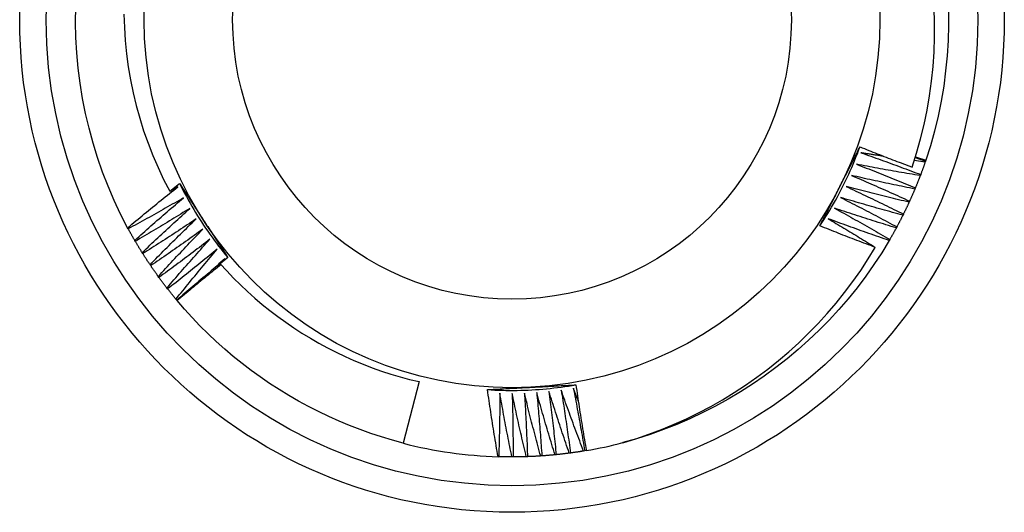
# Model space of a CAD drawing. Header units: inches. Extents: x 2 to 144, y 2 to 93.
# Tile 15 of 56: x 79.835 to 80.185, y 38.801 to 38.976. Entities that reach past the tile are written whole.
import ezdxf

# ---------------------------------------------------------------- set-up
doc = ezdxf.new("R2010")
doc.units = ezdxf.units.IN
doc.header["$LTSCALE"] = 8.616264
doc.header["$MEASUREMENT"] = 0
doc.layers.add('Visible Edges(ANSI)', color=7, linetype='Continuous', lineweight=25)
doc.layers.add('Visible Tangent Edges(ANSI)', color=7, linetype='Continuous', lineweight=25)

msp = doc.modelspace()

# ---------------------------------------------------------------- linework, layer by layer
at = {"layer": 'Visible Edges(ANSI)'}
for p, q in [((80.15703, 38.92528), (80.15315, 38.92579)), ((80.15351, 38.92691), (80.15716, 38.92567)), ((80.15358, 38.92715), (80.15724, 38.92591)), ((80.15724, 38.92591), (80.15716, 38.92567)), ((80.15716, 38.92567), (80.15703, 38.92528)), ((80.15543, 38.92085), (80.15528, 38.92046)), ((79.88815, 38.91492), (79.89168, 38.91769)), ((79.8911, 38.9165), (79.88815, 38.91492)), ((80.15354, 38.91609), (80.15338, 38.91571)), ((80.15149, 38.9114), (80.15132, 38.91102)), ((80.14929, 38.90678), (80.1491, 38.90641)), ((79.87339, 38.90155), (79.87319, 38.90191)), ((80.14694, 38.90223), (80.14674, 38.90187)), ((80.14444, 38.89776), (80.14423, 38.8974)), ((79.87591, 38.89709), (79.8757, 38.89745)), ((79.87858, 38.89273), (79.87836, 38.89307)), ((79.90886, 38.89129), (79.90613, 38.88913)), ((79.90688, 38.88973), (79.90782, 38.89092)), ((79.88139, 38.88845), (79.88116, 38.88879)), ((79.90568, 38.88821), (79.90627, 38.88897)), ((79.88434, 38.88426), (79.8841, 38.88459)), ((79.88743, 38.88017), (79.88717, 38.8805)), ((79.89064, 38.87619), (79.89038, 38.87651)), ((79.89081, 38.876), (79.89065, 38.87619)), ((79.97693, 38.8472), (79.9713, 38.82529)), ((80.0206, 38.82077), (80.02019, 38.82074)), ((80.0257, 38.8212), (80.02529, 38.82116)), ((80.03078, 38.8218), (80.03037, 38.82175)), ((80.03585, 38.82257), (80.03544, 38.8225)), ((80.03644, 38.82267), (80.03585, 38.82257)), ((80.00525, 38.82047), (80.00501, 38.82048)), ((80.01037, 38.8204), (80.00995, 38.8204)), ((80.01549, 38.8205), (80.01507, 38.82049))]:
    msp.add_line(p, q, dxfattribs=at)
at = {"layer": 'Visible Edges(ANSI)', "flags": 128}
for points in [[(79.87319, 38.90191), (79.87069, 38.90675), (79.86837, 38.91166), (79.86623, 38.91666), (79.86427, 38.92173), (79.86248, 38.92687), (79.86088, 38.93206), (79.85946, 38.93731), (79.85822, 38.94261), (79.85717, 38.94795), (79.8563, 38.95332), (79.85561, 38.95871), (79.8551, 38.96413), (79.85478, 38.96956), (79.85464, 38.975), (79.85469, 38.98044)], [(80.1524, 38.92351), (80.15399, 38.92849), (80.15541, 38.93352), (80.15666, 38.93861), (80.15773, 38.94373), (80.15862, 38.94888), (80.15934, 38.95406), (80.15987, 38.95925), (80.16022, 38.96445), (80.16039, 38.96966), (80.16038, 38.97488), (80.16019, 38.98009)], [(80.16528, 38.97942), (80.16532, 38.97398), (80.16518, 38.96854), (80.16484, 38.96311), (80.16432, 38.9577), (80.16362, 38.95231), (80.16272, 38.94694), (80.16164, 38.94162), (80.16036, 38.93633), (80.1589, 38.93109), (80.15724, 38.92591)], [(79.87186, 38.97786), (79.87201, 38.97318), (79.87232, 38.96849), (79.87278, 38.96382), (79.87341, 38.95916), (79.87419, 38.95453), (79.87513, 38.94994), (79.87623, 38.94538), (79.87748, 38.94087), (79.87888, 38.9364), (79.88044, 38.93199), (79.88214, 38.92763), (79.884, 38.92333), (79.886, 38.91909), (79.88815, 38.91492)], [(80.11957, 38.9026), (80.12029, 38.90369), (80.12101, 38.9048), (80.12171, 38.90591), (80.1224, 38.90703), (80.12308, 38.90815), (80.12375, 38.90929), (80.12441, 38.91043), (80.12506, 38.91157), (80.12569, 38.91272), (80.12632, 38.91388), (80.12693, 38.91505), (80.12753, 38.91622), (80.12812, 38.91739), (80.1287, 38.91858), (80.12927, 38.91976), (80.12982, 38.92096), (80.13036, 38.92216), (80.13089, 38.92336), (80.13141, 38.92457), (80.13192, 38.92578), (80.13241, 38.927), (80.13289, 38.92823), (80.13336, 38.92945), (80.13382, 38.93069)], [(80.12667, 38.91656), (80.12697, 38.91715), (80.12727, 38.91774), (80.12757, 38.91833), (80.12787, 38.91892), (80.12817, 38.91951), (80.12847, 38.9201), (80.12876, 38.92069), (80.12906, 38.92128), (80.12936, 38.92187), (80.12966, 38.92246), (80.12996, 38.92304), (80.13026, 38.92363), (80.13056, 38.92422), (80.13086, 38.92481), (80.13116, 38.92539), (80.13145, 38.92598), (80.13175, 38.92657), (80.13205, 38.92716), (80.13235, 38.92774), (80.13265, 38.92833), (80.13294, 38.92892), (80.13324, 38.9295), (80.13354, 38.93009), (80.13384, 38.93068)], [(80.13384, 38.93068), (80.13461, 38.93037), (80.13538, 38.93006), (80.13615, 38.92976), (80.13692, 38.92945), (80.13769, 38.92914), (80.13846, 38.92884), (80.13923, 38.92854), (80.14, 38.92823), (80.14078, 38.92793), (80.14155, 38.92763), (80.14232, 38.92733), (80.14309, 38.92703), (80.14387, 38.92673), (80.14464, 38.92644), (80.14542, 38.92614), (80.14619, 38.92584), (80.14697, 38.92555), (80.14774, 38.92526), (80.14852, 38.92496), (80.14929, 38.92467), (80.15007, 38.92438), (80.15085, 38.92409), (80.15162, 38.9238), (80.1524, 38.92351)], [(80.13417, 38.9286), (80.13506, 38.92829), (80.13595, 38.92798), (80.13684, 38.92766), (80.13773, 38.92735), (80.13862, 38.92704), (80.13951, 38.92672), (80.1404, 38.92641), (80.14128, 38.92609), (80.14217, 38.92577), (80.14306, 38.92545), (80.14394, 38.92513), (80.14483, 38.92481), (80.14571, 38.92448), (80.1466, 38.92416), (80.14748, 38.92383), (80.14837, 38.92351), (80.14925, 38.92318), (80.15014, 38.92285), (80.15102, 38.92252), (80.1519, 38.92219), (80.15278, 38.92185), (80.15367, 38.92152), (80.15455, 38.92119), (80.15543, 38.92085)], [(80.14232, 38.92733), (80.14198, 38.92738), (80.14164, 38.92744), (80.1413, 38.92749), (80.14096, 38.92754), (80.14062, 38.92759), (80.14028, 38.92764), (80.13994, 38.92769), (80.1396, 38.92775), (80.13926, 38.9278), (80.13892, 38.92785), (80.13858, 38.9279), (80.13824, 38.92795), (80.1379, 38.92801), (80.13756, 38.92806), (80.13723, 38.92811), (80.13689, 38.92817), (80.13655, 38.92822), (80.13621, 38.92827), (80.13587, 38.92833), (80.13553, 38.92838), (80.13519, 38.92843), (80.13485, 38.92849), (80.13451, 38.92854), (80.13417, 38.9286)], [(80.13255, 38.92454), (80.13343, 38.9242), (80.13431, 38.92386), (80.13519, 38.92352), (80.13606, 38.92317), (80.13694, 38.92283), (80.13782, 38.92249), (80.1387, 38.92214), (80.13957, 38.92179), (80.14045, 38.92145), (80.14132, 38.9211), (80.1422, 38.92075), (80.14307, 38.92039), (80.14395, 38.92004), (80.14482, 38.91969), (80.14569, 38.91933), (80.14657, 38.91898), (80.14744, 38.91862), (80.14831, 38.91826), (80.14918, 38.9179), (80.15006, 38.91754), (80.15093, 38.91718), (80.1518, 38.91682), (80.15267, 38.91646), (80.15354, 38.91609)], [(80.15528, 38.92046), (80.15433, 38.92062), (80.15338, 38.92078), (80.15243, 38.92093), (80.15149, 38.92109), (80.15054, 38.92125), (80.14959, 38.92142), (80.14864, 38.92158), (80.14769, 38.92174), (80.14675, 38.92191), (80.1458, 38.92208), (80.14485, 38.92224), (80.1439, 38.92241), (80.14296, 38.92258), (80.14201, 38.92276), (80.14106, 38.92293), (80.14012, 38.9231), (80.13917, 38.92328), (80.13822, 38.92345), (80.13728, 38.92363), (80.13633, 38.92381), (80.13538, 38.92399), (80.13444, 38.92417), (80.13349, 38.92435), (80.13255, 38.92454)], [(80.15703, 38.92528), (80.15696, 38.92509), (80.1569, 38.92491), (80.15684, 38.92472), (80.15677, 38.92453), (80.15671, 38.92435), (80.15664, 38.92416), (80.15658, 38.92398), (80.15651, 38.9238), (80.15644, 38.92361), (80.15638, 38.92343), (80.15631, 38.92324), (80.15624, 38.92306), (80.15618, 38.92287), (80.15611, 38.92269), (80.15604, 38.9225), (80.15598, 38.92232), (80.15591, 38.92214), (80.15584, 38.92195), (80.15577, 38.92177), (80.1557, 38.92159), (80.15563, 38.9214), (80.15556, 38.92122), (80.15549, 38.92104), (80.15543, 38.92085)], [(80.13079, 38.92053), (80.13166, 38.92016), (80.13253, 38.91979), (80.13339, 38.91942), (80.13426, 38.91905), (80.13512, 38.91868), (80.13599, 38.91831), (80.13685, 38.91793), (80.13772, 38.91756), (80.13858, 38.91718), (80.13945, 38.9168), (80.14031, 38.91642), (80.14117, 38.91604), (80.14204, 38.91566), (80.1429, 38.91528), (80.14376, 38.9149), (80.14462, 38.91451), (80.14548, 38.91413), (80.14634, 38.91374), (80.1472, 38.91335), (80.14806, 38.91297), (80.14892, 38.91258), (80.14977, 38.91219), (80.15063, 38.91179), (80.15149, 38.9114)], [(80.15338, 38.91571), (80.15243, 38.9159), (80.15149, 38.91609), (80.15055, 38.91628), (80.1496, 38.91647), (80.14866, 38.91666), (80.14772, 38.91685), (80.14678, 38.91705), (80.14583, 38.91724), (80.14489, 38.91744), (80.14395, 38.91764), (80.14301, 38.91783), (80.14207, 38.91803), (80.14113, 38.91824), (80.14019, 38.91844), (80.13925, 38.91864), (80.13831, 38.91885), (80.13737, 38.91905), (80.13643, 38.91926), (80.13549, 38.91947), (80.13455, 38.91968), (80.13361, 38.91989), (80.13267, 38.9201), (80.13173, 38.92031), (80.13079, 38.92053)], [(80.15528, 38.92046), (80.15521, 38.92028), (80.15514, 38.9201), (80.15507, 38.91991), (80.155, 38.91973), (80.15493, 38.91955), (80.15486, 38.91937), (80.15479, 38.91918), (80.15471, 38.919), (80.15464, 38.91882), (80.15457, 38.91864), (80.1545, 38.91845), (80.15442, 38.91827), (80.15435, 38.91809), (80.15428, 38.91791), (80.15421, 38.91773), (80.15413, 38.91754), (80.15406, 38.91736), (80.15398, 38.91718), (80.15391, 38.917), (80.15383, 38.91682), (80.15376, 38.91664), (80.15368, 38.91646), (80.15361, 38.91628), (80.15353, 38.9161)], [(79.87319, 38.90191), (79.87393, 38.90253), (79.87467, 38.90315), (79.87541, 38.90377), (79.87615, 38.90438), (79.87689, 38.90499), (79.87763, 38.90561), (79.87837, 38.90622), (79.87911, 38.90683), (79.87986, 38.90744), (79.8806, 38.90805), (79.88135, 38.90866), (79.88209, 38.90927), (79.88284, 38.90988), (79.88358, 38.91048), (79.88433, 38.91109), (79.88508, 38.91169), (79.88583, 38.9123), (79.88658, 38.9129), (79.88733, 38.9135), (79.88809, 38.9141), (79.88884, 38.9147), (79.88959, 38.9153), (79.89035, 38.9159), (79.8911, 38.9165)], [(79.89168, 38.91769), (79.89203, 38.91715), (79.89239, 38.9166), (79.89274, 38.91605), (79.8931, 38.91551), (79.89346, 38.91496), (79.89381, 38.91442), (79.89417, 38.91387), (79.89452, 38.91333), (79.89488, 38.91278), (79.89523, 38.91223), (79.89559, 38.91169), (79.89595, 38.91114), (79.8963, 38.91059), (79.89666, 38.91005), (79.89701, 38.9095), (79.89737, 38.90895), (79.89773, 38.9084), (79.89808, 38.90786), (79.89844, 38.90731), (79.8988, 38.90676), (79.89915, 38.90621), (79.89951, 38.90566), (79.89987, 38.90511), (79.90022, 38.90456)], [(79.89168, 38.91769), (79.89226, 38.91651), (79.89286, 38.91534), (79.89348, 38.91418), (79.8941, 38.91302), (79.89473, 38.91187), (79.89538, 38.91072), (79.89604, 38.90958), (79.89671, 38.90845), (79.89739, 38.90732), (79.89808, 38.9062), (79.89878, 38.90509), (79.89949, 38.90398), (79.90022, 38.90289), (79.90095, 38.90179), (79.9017, 38.90071), (79.90245, 38.89963), (79.90322, 38.89856), (79.904, 38.8975), (79.90479, 38.89645), (79.90558, 38.8954), (79.90639, 38.89437), (79.90721, 38.89334), (79.90804, 38.89231), (79.90888, 38.8913)], [(80.11957, 38.9026), (80.11986, 38.90318), (80.12016, 38.90376), (80.12045, 38.90434), (80.12075, 38.90492), (80.12104, 38.9055), (80.12134, 38.90608), (80.12163, 38.90666), (80.12193, 38.90724), (80.12222, 38.90782), (80.12252, 38.9084), (80.12281, 38.90899), (80.12311, 38.90957), (80.1234, 38.91015), (80.1237, 38.91073), (80.124, 38.91131), (80.12429, 38.9119), (80.12459, 38.91248), (80.12488, 38.91306), (80.12518, 38.91364), (80.12548, 38.91423), (80.12577, 38.91481), (80.12607, 38.91539), (80.12637, 38.91598), (80.12667, 38.91656)], [(80.1289, 38.91658), (80.12976, 38.91619), (80.13061, 38.91579), (80.13147, 38.91539), (80.13232, 38.91499), (80.13317, 38.91459), (80.13403, 38.91419), (80.13488, 38.91379), (80.13573, 38.91338), (80.13658, 38.91298), (80.13743, 38.91257), (80.13828, 38.91217), (80.13913, 38.91176), (80.13998, 38.91135), (80.14083, 38.91094), (80.14168, 38.91053), (80.14252, 38.91012), (80.14337, 38.9097), (80.14422, 38.90929), (80.14507, 38.90887), (80.14591, 38.90846), (80.14676, 38.90804), (80.1476, 38.90762), (80.14845, 38.9072), (80.14929, 38.90678)], [(80.15132, 38.91102), (80.15038, 38.91124), (80.14944, 38.91146), (80.14851, 38.91168), (80.14757, 38.9119), (80.14664, 38.91213), (80.1457, 38.91235), (80.14476, 38.91257), (80.14383, 38.9128), (80.14289, 38.91303), (80.14196, 38.91326), (80.14103, 38.91349), (80.14009, 38.91372), (80.13916, 38.91395), (80.13822, 38.91418), (80.13729, 38.91442), (80.13636, 38.91465), (80.13542, 38.91489), (80.13449, 38.91513), (80.13356, 38.91537), (80.13263, 38.91561), (80.1317, 38.91585), (80.13076, 38.91609), (80.12983, 38.91634), (80.1289, 38.91658)], [(80.15338, 38.91571), (80.1533, 38.91553), (80.15322, 38.91535), (80.15315, 38.91517), (80.15307, 38.91499), (80.15299, 38.91481), (80.15292, 38.91463), (80.15284, 38.91445), (80.15276, 38.91427), (80.15268, 38.91409), (80.15261, 38.91391), (80.15253, 38.91373), (80.15245, 38.91355), (80.15237, 38.91337), (80.15229, 38.91319), (80.15221, 38.91301), (80.15213, 38.91283), (80.15205, 38.91265), (80.15197, 38.91247), (80.15189, 38.9123), (80.15181, 38.91212), (80.15173, 38.91194), (80.15165, 38.91176), (80.15157, 38.91158), (80.15149, 38.9114)], [(79.89312, 38.91262), (79.89231, 38.91214), (79.89149, 38.91167), (79.89068, 38.9112), (79.88986, 38.91073), (79.88904, 38.91026), (79.88822, 38.90979), (79.8874, 38.90933), (79.88659, 38.90886), (79.88577, 38.9084), (79.88494, 38.90793), (79.88412, 38.90747), (79.8833, 38.90701), (79.88248, 38.90655), (79.88166, 38.90609), (79.88083, 38.90563), (79.88001, 38.90517), (79.87918, 38.90472), (79.87836, 38.90426), (79.87753, 38.90381), (79.8767, 38.90335), (79.87588, 38.9029), (79.87505, 38.90245), (79.87422, 38.902), (79.87339, 38.90155)], [(79.8757, 38.89745), (79.87642, 38.89809), (79.87714, 38.89873), (79.87786, 38.89938), (79.87857, 38.90001), (79.87929, 38.90065), (79.88001, 38.90129), (79.88074, 38.90193), (79.88146, 38.90256), (79.88218, 38.9032), (79.8829, 38.90383), (79.88363, 38.90447), (79.88435, 38.9051), (79.88508, 38.90573), (79.88581, 38.90636), (79.88654, 38.90699), (79.88726, 38.90762), (79.88799, 38.90825), (79.88872, 38.90887), (79.88946, 38.9095), (79.89019, 38.91012), (79.89092, 38.91075), (79.89165, 38.91137), (79.89239, 38.91199), (79.89312, 38.91262)], [(80.12688, 38.9127), (80.12773, 38.91228), (80.12857, 38.91185), (80.12941, 38.91143), (80.13025, 38.911), (80.13109, 38.91057), (80.13193, 38.91014), (80.13276, 38.90971), (80.1336, 38.90928), (80.13444, 38.90885), (80.13528, 38.90841), (80.13611, 38.90798), (80.13695, 38.90754), (80.13778, 38.90711), (80.13862, 38.90667), (80.13945, 38.90623), (80.14029, 38.90579), (80.14112, 38.90535), (80.14195, 38.90491), (80.14278, 38.90446), (80.14362, 38.90402), (80.14445, 38.90357), (80.14528, 38.90313), (80.14611, 38.90268), (80.14694, 38.90223)], [(80.1491, 38.90641), (80.14818, 38.90666), (80.14725, 38.90691), (80.14632, 38.90716), (80.14539, 38.90741), (80.14446, 38.90766), (80.14353, 38.90792), (80.14261, 38.90817), (80.14168, 38.90843), (80.14075, 38.90869), (80.13983, 38.90895), (80.1389, 38.90921), (80.13797, 38.90947), (80.13705, 38.90973), (80.13612, 38.91), (80.1352, 38.91026), (80.13427, 38.91053), (80.13335, 38.9108), (80.13242, 38.91106), (80.1315, 38.91133), (80.13058, 38.91161), (80.12965, 38.91188), (80.12873, 38.91215), (80.12781, 38.91243), (80.12688, 38.9127)], [(79.89527, 38.9088), (79.89447, 38.9083), (79.89367, 38.90781), (79.89287, 38.90731), (79.89207, 38.90681), (79.89127, 38.90632), (79.89047, 38.90582), (79.88966, 38.90533), (79.88886, 38.90484), (79.88806, 38.90435), (79.88725, 38.90385), (79.88644, 38.90337), (79.88564, 38.90288), (79.88483, 38.90239), (79.88402, 38.9019), (79.88322, 38.90142), (79.88241, 38.90093), (79.8816, 38.90045), (79.88079, 38.89997), (79.87998, 38.89949), (79.87917, 38.89901), (79.87835, 38.89853), (79.87754, 38.89805), (79.87673, 38.89757), (79.87591, 38.89709)], [(79.87836, 38.89307), (79.87906, 38.89374), (79.87975, 38.8944), (79.88045, 38.89507), (79.88114, 38.89573), (79.88184, 38.89639), (79.88254, 38.89705), (79.88324, 38.89771), (79.88394, 38.89837), (79.88464, 38.89903), (79.88535, 38.89969), (79.88605, 38.90035), (79.88675, 38.901), (79.88746, 38.90166), (79.88816, 38.90231), (79.88887, 38.90296), (79.88958, 38.90362), (79.89029, 38.90427), (79.891, 38.90492), (79.89171, 38.90557), (79.89242, 38.90622), (79.89313, 38.90686), (79.89384, 38.90751), (79.89456, 38.90816), (79.89527, 38.9088)], [(80.12474, 38.90889), (80.12557, 38.90844), (80.12639, 38.90798), (80.12722, 38.90753), (80.12805, 38.90708), (80.12887, 38.90662), (80.12969, 38.90616), (80.13052, 38.90571), (80.13134, 38.90525), (80.13216, 38.90479), (80.13299, 38.90433), (80.13381, 38.90386), (80.13463, 38.9034), (80.13545, 38.90294), (80.13627, 38.90247), (80.13709, 38.90201), (80.13791, 38.90154), (80.13873, 38.90107), (80.13954, 38.9006), (80.14036, 38.90013), (80.14118, 38.89966), (80.14199, 38.89919), (80.14281, 38.89871), (80.14362, 38.89824), (80.14444, 38.89776)], [(80.14674, 38.90187), (80.14582, 38.90215), (80.1449, 38.90243), (80.14398, 38.90271), (80.14306, 38.90299), (80.14214, 38.90327), (80.14122, 38.90356), (80.1403, 38.90384), (80.13939, 38.90413), (80.13847, 38.90442), (80.13755, 38.90471), (80.13663, 38.905), (80.13572, 38.90529), (80.1348, 38.90559), (80.13388, 38.90588), (80.13297, 38.90618), (80.13205, 38.90647), (80.13114, 38.90677), (80.13022, 38.90707), (80.12931, 38.90737), (80.12839, 38.90767), (80.12748, 38.90797), (80.12657, 38.90828), (80.12565, 38.90858), (80.12474, 38.90889)], [(80.15132, 38.91102), (80.15124, 38.91085), (80.15115, 38.91067), (80.15107, 38.91049), (80.15099, 38.91031), (80.15091, 38.91013), (80.15082, 38.90996), (80.15074, 38.90978), (80.15066, 38.9096), (80.15057, 38.90942), (80.15049, 38.90925), (80.1504, 38.90907), (80.15032, 38.90889), (80.15023, 38.90872), (80.15015, 38.90854), (80.15006, 38.90836), (80.14998, 38.90819), (80.14989, 38.90801), (80.14981, 38.90783), (80.14972, 38.90766), (80.14963, 38.90748), (80.14955, 38.90731), (80.14946, 38.90713), (80.14937, 38.90696), (80.14929, 38.90678)], [(79.89754, 38.90506), (79.89676, 38.90454), (79.89598, 38.90401), (79.89519, 38.90349), (79.89441, 38.90297), (79.89362, 38.90245), (79.89284, 38.90193), (79.89205, 38.90141), (79.89126, 38.90089), (79.89048, 38.90037), (79.88969, 38.89985), (79.8889, 38.89934), (79.88811, 38.89882), (79.88732, 38.89831), (79.88653, 38.8978), (79.88574, 38.89729), (79.88494, 38.89678), (79.88415, 38.89627), (79.88336, 38.89576), (79.88256, 38.89525), (79.88177, 38.89474), (79.88097, 38.89424), (79.88018, 38.89373), (79.87938, 38.89323), (79.87858, 38.89273)], [(79.88116, 38.88879), (79.88183, 38.88948), (79.8825, 38.89016), (79.88318, 38.89085), (79.88385, 38.89153), (79.88453, 38.89222), (79.88521, 38.8929), (79.88588, 38.89358), (79.88656, 38.89427), (79.88724, 38.89495), (79.88792, 38.89563), (79.8886, 38.89631), (79.88929, 38.89699), (79.88997, 38.89766), (79.89065, 38.89834), (79.89134, 38.89902), (79.89202, 38.89969), (79.89271, 38.90037), (79.8934, 38.90104), (79.89409, 38.90171), (79.89478, 38.90239), (79.89547, 38.90306), (79.89616, 38.90373), (79.89685, 38.9044), (79.89754, 38.90506)], [(80.12247, 38.90515), (80.12318, 38.90473), (80.12388, 38.90431), (80.12459, 38.9039), (80.12529, 38.90348), (80.126, 38.90306), (80.1267, 38.90264), (80.1274, 38.90222), (80.12811, 38.9018), (80.12881, 38.90138), (80.12951, 38.90095), (80.13021, 38.90053), (80.13091, 38.90011), (80.13161, 38.89968), (80.13231, 38.89925), (80.13301, 38.89883), (80.13371, 38.8984), (80.13441, 38.89797), (80.13511, 38.89754), (80.13581, 38.89711), (80.1365, 38.89668), (80.1372, 38.89625), (80.1379, 38.89582), (80.13859, 38.89538), (80.13929, 38.89495)], [(80.14423, 38.8974), (80.14332, 38.89771), (80.14241, 38.89802), (80.1415, 38.89834), (80.14059, 38.89865), (80.13968, 38.89896), (80.13877, 38.89928), (80.13786, 38.89959), (80.13695, 38.89991), (80.13605, 38.90023), (80.13514, 38.90055), (80.13423, 38.90087), (80.13332, 38.90119), (80.13242, 38.90152), (80.13151, 38.90184), (80.13061, 38.90217), (80.1297, 38.90249), (80.1288, 38.90282), (80.12789, 38.90315), (80.12699, 38.90348), (80.12608, 38.90381), (80.12518, 38.90414), (80.12428, 38.90448), (80.12337, 38.90481), (80.12247, 38.90515)], [(80.1491, 38.90641), (80.14902, 38.90623), (80.14893, 38.90606), (80.14884, 38.90588), (80.14875, 38.90571), (80.14866, 38.90553), (80.14857, 38.90536), (80.14849, 38.90518), (80.1484, 38.90501), (80.14831, 38.90483), (80.14822, 38.90466), (80.14813, 38.90449), (80.14804, 38.90431), (80.14795, 38.90414), (80.14785, 38.90396), (80.14776, 38.90379), (80.14767, 38.90362), (80.14758, 38.90344), (80.14749, 38.90327), (80.1474, 38.9031), (80.14731, 38.90292), (80.14721, 38.90275), (80.14712, 38.90258), (80.14703, 38.90241), (80.14693, 38.90223)], [(79.8757, 38.89745), (79.87561, 38.89762), (79.87551, 38.89779), (79.87541, 38.89796), (79.87531, 38.89813), (79.87521, 38.8983), (79.87511, 38.89847), (79.87502, 38.89864), (79.87492, 38.89881), (79.87482, 38.89898), (79.87473, 38.89915), (79.87463, 38.89932), (79.87453, 38.89949), (79.87444, 38.89966), (79.87434, 38.89983), (79.87425, 38.90001), (79.87415, 38.90018), (79.87406, 38.90035), (79.87396, 38.90052), (79.87387, 38.90069), (79.87377, 38.90086), (79.87368, 38.90103), (79.87358, 38.90121), (79.87349, 38.90138), (79.8734, 38.90155)], [(79.89994, 38.9014), (79.89917, 38.90085), (79.89841, 38.9003), (79.89764, 38.89975), (79.89687, 38.8992), (79.89611, 38.89866), (79.89534, 38.89811), (79.89457, 38.89757), (79.8938, 38.89702), (79.89303, 38.89648), (79.89226, 38.89594), (79.89149, 38.89539), (79.89071, 38.89485), (79.88994, 38.89432), (79.88917, 38.89378), (79.88839, 38.89324), (79.88762, 38.8927), (79.88684, 38.89217), (79.88607, 38.89163), (79.88529, 38.8911), (79.88451, 38.89057), (79.88373, 38.89003), (79.88295, 38.8895), (79.88217, 38.88897), (79.88139, 38.88845)], [(79.8841, 38.88459), (79.88475, 38.8853), (79.8854, 38.88601), (79.88605, 38.88672), (79.8867, 38.88743), (79.88735, 38.88813), (79.88801, 38.88884), (79.88866, 38.88954), (79.88932, 38.89025), (79.88997, 38.89095), (79.89063, 38.89165), (79.89129, 38.89236), (79.89195, 38.89306), (79.89261, 38.89376), (79.89327, 38.89446), (79.89393, 38.89515), (79.8946, 38.89585), (79.89526, 38.89655), (79.89593, 38.89724), (79.89659, 38.89794), (79.89726, 38.89863), (79.89793, 38.89933), (79.8986, 38.90002), (79.89926, 38.90071), (79.89994, 38.9014)], [(79.90022, 38.90456), (79.90059, 38.90401), (79.90095, 38.90345), (79.90131, 38.9029), (79.90167, 38.90234), (79.90203, 38.90179), (79.90239, 38.90123), (79.90275, 38.90068), (79.90311, 38.90013), (79.90347, 38.89957), (79.90383, 38.89902), (79.90419, 38.89847), (79.90455, 38.89791), (79.90491, 38.89736), (79.90527, 38.89681), (79.90563, 38.89626), (79.90599, 38.8957), (79.90635, 38.89515), (79.90671, 38.8946), (79.90707, 38.89405), (79.90743, 38.8935), (79.90779, 38.89295), (79.90814, 38.8924), (79.9085, 38.89184), (79.90886, 38.89129)], [(80.13929, 38.89495), (80.13846, 38.89526), (80.13764, 38.89557), (80.13681, 38.89588), (80.13599, 38.89619), (80.13516, 38.8965), (80.13434, 38.89681), (80.13351, 38.89712), (80.13269, 38.89744), (80.13187, 38.89775), (80.13105, 38.89807), (80.13022, 38.89839), (80.1294, 38.8987), (80.12858, 38.89902), (80.12776, 38.89934), (80.12694, 38.89966), (80.12612, 38.89999), (80.1253, 38.90031), (80.12448, 38.90063), (80.12366, 38.90096), (80.12284, 38.90128), (80.12202, 38.90161), (80.1212, 38.90194), (80.12039, 38.90227), (80.11957, 38.9026)], [(80.14674, 38.90187), (80.14665, 38.90169), (80.14655, 38.90152), (80.14646, 38.90135), (80.14637, 38.90118), (80.14627, 38.90101), (80.14618, 38.90083), (80.14608, 38.90066), (80.14599, 38.90049), (80.14589, 38.90032), (80.1458, 38.90015), (80.1457, 38.89998), (80.1456, 38.89981), (80.14551, 38.89964), (80.14541, 38.89946), (80.14531, 38.89929), (80.14522, 38.89912), (80.14512, 38.89895), (80.14502, 38.89878), (80.14493, 38.89861), (80.14483, 38.89844), (80.14473, 38.89827), (80.14463, 38.8981), (80.14453, 38.89793), (80.14443, 38.89777)], [(79.90245, 38.89782), (79.9017, 38.89725), (79.90096, 38.89667), (79.90021, 38.8961), (79.89946, 38.89552), (79.89871, 38.89495), (79.89796, 38.89438), (79.89721, 38.89381), (79.89646, 38.89324), (79.89571, 38.89267), (79.89495, 38.8921), (79.8942, 38.89154), (79.89345, 38.89097), (79.89269, 38.89041), (79.89194, 38.88984), (79.89118, 38.88928), (79.89042, 38.88872), (79.88967, 38.88816), (79.88891, 38.8876), (79.88815, 38.88704), (79.88739, 38.88648), (79.88663, 38.88593), (79.88587, 38.88537), (79.8851, 38.88481), (79.88434, 38.88426)], [(79.88717, 38.8805), (79.8878, 38.88123), (79.88842, 38.88196), (79.88905, 38.88269), (79.88968, 38.88342), (79.89031, 38.88415), (79.89094, 38.88487), (79.89157, 38.8856), (79.8922, 38.88632), (79.89284, 38.88705), (79.89347, 38.88777), (79.89411, 38.88849), (79.89474, 38.88922), (79.89538, 38.88994), (79.89602, 38.89066), (79.89666, 38.89138), (79.8973, 38.8921), (79.89794, 38.89282), (79.89858, 38.89353), (79.89922, 38.89425), (79.89986, 38.89497), (79.90051, 38.89568), (79.90115, 38.89639), (79.9018, 38.89711), (79.90245, 38.89782)], [(79.87836, 38.89307), (79.87826, 38.89324), (79.87815, 38.89341), (79.87805, 38.89357), (79.87794, 38.89374), (79.87784, 38.89391), (79.87774, 38.89407), (79.87763, 38.89424), (79.87753, 38.89441), (79.87743, 38.89457), (79.87733, 38.89474), (79.87722, 38.89491), (79.87712, 38.89508), (79.87702, 38.89524), (79.87692, 38.89541), (79.87682, 38.89558), (79.87672, 38.89575), (79.87662, 38.89592), (79.87652, 38.89608), (79.87642, 38.89625), (79.87632, 38.89642), (79.87622, 38.89659), (79.87612, 38.89676), (79.87602, 38.89693), (79.87592, 38.8971)], [(79.90508, 38.89432), (79.90435, 38.89372), (79.90362, 38.89312), (79.90289, 38.89253), (79.90217, 38.89193), (79.90144, 38.89133), (79.90071, 38.89074), (79.89997, 38.89014), (79.89924, 38.88955), (79.89851, 38.88896), (79.89778, 38.88836), (79.89704, 38.88777), (79.89631, 38.88718), (79.89557, 38.88659), (79.89483, 38.88601), (79.8941, 38.88542), (79.89336, 38.88483), (79.89262, 38.88425), (79.89188, 38.88366), (79.89114, 38.88308), (79.8904, 38.8825), (79.88966, 38.88191), (79.88891, 38.88133), (79.88817, 38.88075), (79.88743, 38.88017)], [(79.89038, 38.87651), (79.89098, 38.87726), (79.89158, 38.87801), (79.89219, 38.87876), (79.89279, 38.87951), (79.89339, 38.88026), (79.894, 38.881), (79.89461, 38.88175), (79.89522, 38.8825), (79.89583, 38.88324), (79.89644, 38.88398), (79.89705, 38.88473), (79.89766, 38.88547), (79.89827, 38.88621), (79.89889, 38.88695), (79.8995, 38.88769), (79.90012, 38.88843), (79.90073, 38.88917), (79.90135, 38.88991), (79.90197, 38.89065), (79.90259, 38.89138), (79.90321, 38.89212), (79.90383, 38.89286), (79.90445, 38.89359), (79.90508, 38.89432)], [(80.14423, 38.8974), (80.14159, 38.89306), (80.1388, 38.88881), (80.13587, 38.88465), (80.1328, 38.8806), (80.1296, 38.87665), (80.12627, 38.87281), (80.12282, 38.86908), (80.11925, 38.86546), (80.11556, 38.86196), (80.11177, 38.85857), (80.10786, 38.85531), (80.10386, 38.85218), (80.09975, 38.84917), (80.09556, 38.8463), (80.09127, 38.84356), (80.0869, 38.84096), (80.08245, 38.8385), (80.07792, 38.83618), (80.07332, 38.83401), (80.06866, 38.832), (80.06393, 38.83013), (80.05914, 38.82843), (80.0543, 38.82688), (80.04941, 38.82549)], [(80.04942, 38.82548), (80.05405, 38.8269), (80.05863, 38.82846), (80.06316, 38.83017), (80.06764, 38.83201), (80.07205, 38.83399), (80.07641, 38.83611), (80.0807, 38.83837), (80.08492, 38.84077), (80.08907, 38.8433), (80.09314, 38.84595), (80.09711, 38.84873), (80.101, 38.85164), (80.10478, 38.85465), (80.10847, 38.85779), (80.11206, 38.86104), (80.11554, 38.8644), (80.11892, 38.86787), (80.12218, 38.87145), (80.12533, 38.87513), (80.12837, 38.87891), (80.13129, 38.88279), (80.13409, 38.88676), (80.13675, 38.89082), (80.13929, 38.89495)], [(79.88116, 38.88879), (79.88105, 38.88895), (79.88094, 38.88911), (79.88083, 38.88928), (79.88072, 38.88944), (79.88061, 38.8896), (79.8805, 38.88976), (79.88039, 38.88993), (79.88029, 38.89009), (79.88018, 38.89026), (79.88007, 38.89042), (79.87996, 38.89058), (79.87986, 38.89075), (79.87975, 38.89091), (79.87964, 38.89108), (79.87954, 38.89124), (79.87943, 38.8914), (79.87932, 38.89157), (79.87922, 38.89173), (79.87911, 38.8919), (79.87901, 38.89206), (79.8789, 38.89223), (79.87879, 38.89239), (79.87869, 38.89256), (79.87858, 38.89273)], [(79.90782, 38.89092), (79.90711, 38.89029), (79.90641, 38.88967), (79.9057, 38.88905), (79.90499, 38.88843), (79.90428, 38.88781), (79.90357, 38.88719), (79.90286, 38.88657), (79.90215, 38.88595), (79.90143, 38.88533), (79.90072, 38.88472), (79.9, 38.8841), (79.89929, 38.88349), (79.89857, 38.88288), (79.89786, 38.88227), (79.89714, 38.88165), (79.89642, 38.88104), (79.8957, 38.88043), (79.89498, 38.87983), (79.89426, 38.87922), (79.89354, 38.87861), (79.89282, 38.87801), (79.89209, 38.8774), (79.89137, 38.8768), (79.89064, 38.87619)], [(79.8841, 38.88459), (79.88398, 38.88475), (79.88387, 38.88491), (79.88375, 38.88507), (79.88364, 38.88523), (79.88352, 38.88539), (79.88341, 38.88555), (79.8833, 38.88571), (79.88318, 38.88587), (79.88307, 38.88603), (79.88296, 38.88619), (79.88284, 38.88635), (79.88273, 38.88651), (79.88262, 38.88667), (79.88251, 38.88683), (79.88239, 38.88699), (79.88228, 38.88715), (79.88217, 38.88731), (79.88206, 38.88748), (79.88195, 38.88764), (79.88184, 38.8878), (79.88173, 38.88796), (79.88162, 38.88812), (79.8815, 38.88828), (79.88139, 38.88845)], [(79.90642, 38.8888), (79.90576, 38.88828), (79.90511, 38.88775), (79.90445, 38.88723), (79.90379, 38.8867), (79.90314, 38.88617), (79.90248, 38.88564), (79.90183, 38.88511), (79.90118, 38.88458), (79.90053, 38.88405), (79.89987, 38.88352), (79.89922, 38.88299), (79.89857, 38.88245), (79.89792, 38.88192), (79.89727, 38.88139), (79.89662, 38.88085), (79.89597, 38.88031), (79.89533, 38.87978), (79.89468, 38.87924), (79.89403, 38.8787), (79.89339, 38.87816), (79.89274, 38.87762), (79.8921, 38.87708), (79.89145, 38.87654), (79.89081, 38.876)], [(79.90613, 38.88913), (79.90846, 38.88656), (79.91087, 38.88405), (79.91333, 38.88161), (79.91587, 38.87922), (79.91846, 38.8769), (79.92112, 38.87464), (79.92383, 38.87246), (79.92661, 38.87034), (79.92943, 38.86829), (79.93231, 38.86632), (79.93524, 38.86443), (79.93821, 38.86261), (79.94123, 38.86087), (79.9443, 38.85921), (79.94741, 38.85763), (79.95056, 38.85613), (79.95374, 38.85472), (79.95697, 38.85338), (79.96022, 38.85214), (79.96351, 38.85097), (79.96682, 38.8499), (79.97017, 38.84891), (79.97353, 38.84801), (79.97693, 38.8472)], [(79.88717, 38.8805), (79.88705, 38.88066), (79.88693, 38.88081), (79.88681, 38.88097), (79.88669, 38.88112), (79.88657, 38.88128), (79.88645, 38.88143), (79.88633, 38.88159), (79.88622, 38.88174), (79.8861, 38.8819), (79.88598, 38.88206), (79.88586, 38.88221), (79.88574, 38.88237), (79.88562, 38.88253), (79.88551, 38.88268), (79.88539, 38.88284), (79.88527, 38.883), (79.88516, 38.88316), (79.88504, 38.88331), (79.88492, 38.88347), (79.88481, 38.88363), (79.88469, 38.88379), (79.88457, 38.88394), (79.88446, 38.8841), (79.88434, 38.88426)], [(79.89038, 38.87651), (79.89025, 38.87666), (79.89013, 38.87681), (79.89, 38.87696), (79.88988, 38.87712), (79.88975, 38.87727), (79.88963, 38.87742), (79.88951, 38.87757), (79.88938, 38.87772), (79.88926, 38.87787), (79.88914, 38.87803), (79.88901, 38.87818), (79.88889, 38.87833), (79.88877, 38.87848), (79.88864, 38.87864), (79.88852, 38.87879), (79.8884, 38.87894), (79.88828, 38.8791), (79.88816, 38.87925), (79.88803, 38.87941), (79.88791, 38.87956), (79.88779, 38.87971), (79.88767, 38.87987), (79.88755, 38.88002), (79.88743, 38.88018)], [(79.9713, 38.82529), (79.96741, 38.82634), (79.96356, 38.8275), (79.95973, 38.82876), (79.95594, 38.83011), (79.95218, 38.83157), (79.94847, 38.83312), (79.94479, 38.83477), (79.94116, 38.83651), (79.93758, 38.83834), (79.93404, 38.84027), (79.93055, 38.84228), (79.92711, 38.84439), (79.92373, 38.84658), (79.92041, 38.84885), (79.91715, 38.85121), (79.91394, 38.85366), (79.9108, 38.85618), (79.90773, 38.85878), (79.90473, 38.86146), (79.90179, 38.86422), (79.89893, 38.86706), (79.89614, 38.86996), (79.89344, 38.87295), (79.89081, 38.876)], [(80.00127, 38.84436), (80.00258, 38.84428), (80.00389, 38.84421), (80.00521, 38.84416), (80.00652, 38.84412), (80.00784, 38.84409), (80.00915, 38.84408), (80.01047, 38.84408), (80.01178, 38.84409), (80.0131, 38.84412), (80.01441, 38.84415), (80.01573, 38.84421), (80.01704, 38.84427), (80.01836, 38.84435), (80.01967, 38.84444), (80.02098, 38.84454), (80.02229, 38.84466), (80.0236, 38.84479), (80.02491, 38.84493), (80.02622, 38.84509), (80.02752, 38.84526), (80.02882, 38.84544), (80.03012, 38.84563), (80.03142, 38.84584), (80.03272, 38.84606)], [(80.00127, 38.84436), (80.00192, 38.84439), (80.00257, 38.84443), (80.00322, 38.84446), (80.00387, 38.8445), (80.00452, 38.84453), (80.00517, 38.84457), (80.00582, 38.8446), (80.00647, 38.84464), (80.00712, 38.84467), (80.00777, 38.84471), (80.00842, 38.84474), (80.00907, 38.84478), (80.00972, 38.84481), (80.01038, 38.84485), (80.01103, 38.84488), (80.01168, 38.84492), (80.01233, 38.84495), (80.01299, 38.84499), (80.01364, 38.84502), (80.01429, 38.84506), (80.01495, 38.84509), (80.0156, 38.84513), (80.01625, 38.84516), (80.01691, 38.84519)], [(80.01691, 38.84519), (80.01757, 38.84523), (80.01823, 38.84526), (80.01889, 38.8453), (80.01955, 38.84533), (80.02021, 38.84537), (80.02087, 38.8454), (80.02153, 38.84544), (80.02219, 38.84547), (80.02285, 38.84551), (80.02351, 38.84555), (80.02417, 38.84558), (80.02483, 38.84562), (80.02549, 38.84565), (80.02615, 38.84569), (80.0268, 38.84572), (80.02746, 38.84576), (80.02812, 38.84579), (80.02878, 38.84583), (80.02943, 38.84586), (80.03009, 38.8459), (80.03075, 38.84593), (80.03141, 38.84597), (80.03206, 38.84601), (80.03272, 38.84604)], [(80.03272, 38.84604), (80.03286, 38.84507), (80.033, 38.84409), (80.03314, 38.84311), (80.03329, 38.84214), (80.03343, 38.84116), (80.03358, 38.84019), (80.03373, 38.83921), (80.03388, 38.83824), (80.03403, 38.83726), (80.03418, 38.83629), (80.03433, 38.83531), (80.03448, 38.83434), (80.03464, 38.83337), (80.0348, 38.83239), (80.03495, 38.83142), (80.03511, 38.83045), (80.03527, 38.82947), (80.03544, 38.8285), (80.0356, 38.82753), (80.03576, 38.82656), (80.03593, 38.82558), (80.0361, 38.82461), (80.03627, 38.82364), (80.03644, 38.82267)], [(80.00501, 38.82048), (80.00484, 38.82147), (80.00467, 38.82247), (80.0045, 38.82346), (80.00434, 38.82445), (80.00417, 38.82545), (80.00401, 38.82644), (80.00384, 38.82743), (80.00368, 38.82843), (80.00352, 38.82942), (80.00336, 38.83041), (80.0032, 38.83141), (80.00304, 38.8324), (80.00289, 38.8334), (80.00273, 38.83439), (80.00258, 38.83539), (80.00243, 38.83638), (80.00228, 38.83738), (80.00213, 38.83838), (80.00198, 38.83937), (80.00184, 38.84037), (80.00169, 38.84136), (80.00155, 38.84236), (80.00141, 38.84336), (80.00127, 38.84436)], [(80.00565, 38.84309), (80.00565, 38.84215), (80.00565, 38.84121), (80.00564, 38.84027), (80.00563, 38.83932), (80.00563, 38.83838), (80.00562, 38.83744), (80.00561, 38.8365), (80.0056, 38.83555), (80.00558, 38.83461), (80.00557, 38.83367), (80.00555, 38.83273), (80.00554, 38.83178), (80.00552, 38.83084), (80.0055, 38.8299), (80.00548, 38.82896), (80.00546, 38.82801), (80.00544, 38.82707), (80.00541, 38.82613), (80.00539, 38.82519), (80.00536, 38.82424), (80.00534, 38.8233), (80.00531, 38.82236), (80.00528, 38.82142), (80.00525, 38.82047)], [(80.00995, 38.8204), (80.00976, 38.82134), (80.00957, 38.82229), (80.00938, 38.82323), (80.00919, 38.82417), (80.009, 38.82512), (80.00882, 38.82606), (80.00863, 38.827), (80.00844, 38.82795), (80.00826, 38.82889), (80.00808, 38.82984), (80.0079, 38.83078), (80.00772, 38.83173), (80.00754, 38.83267), (80.00736, 38.83362), (80.00719, 38.83457), (80.00701, 38.83551), (80.00684, 38.83646), (80.00667, 38.83741), (80.00649, 38.83835), (80.00632, 38.8393), (80.00615, 38.84025), (80.00599, 38.8412), (80.00582, 38.84214), (80.00565, 38.84309)], [(80.01003, 38.84302), (80.01006, 38.84208), (80.01008, 38.84114), (80.01011, 38.8402), (80.01013, 38.83925), (80.01016, 38.83831), (80.01018, 38.83737), (80.0102, 38.83643), (80.01022, 38.83549), (80.01024, 38.83454), (80.01025, 38.8336), (80.01027, 38.83266), (80.01028, 38.83172), (80.0103, 38.83077), (80.01031, 38.82983), (80.01032, 38.82889), (80.01033, 38.82795), (80.01034, 38.827), (80.01035, 38.82606), (80.01035, 38.82512), (80.01036, 38.82417), (80.01036, 38.82323), (80.01037, 38.82229), (80.01037, 38.82135), (80.01037, 38.8204)], [(80.01507, 38.82049), (80.01485, 38.82142), (80.01463, 38.82236), (80.01441, 38.82329), (80.01418, 38.82423), (80.01397, 38.82517), (80.01375, 38.8261), (80.01353, 38.82704), (80.01332, 38.82798), (80.0131, 38.82892), (80.01289, 38.82985), (80.01268, 38.83079), (80.01247, 38.83173), (80.01226, 38.83267), (80.01205, 38.83361), (80.01184, 38.83455), (80.01164, 38.83549), (80.01143, 38.83643), (80.01123, 38.83737), (80.01102, 38.83831), (80.01082, 38.83925), (80.01062, 38.8402), (80.01042, 38.84114), (80.01023, 38.84208), (80.01003, 38.84302)], [(80.0144, 38.8431), (80.01446, 38.84216), (80.01452, 38.84122), (80.01458, 38.84027), (80.01463, 38.83933), (80.01469, 38.83839), (80.01474, 38.83745), (80.01479, 38.83651), (80.01484, 38.83557), (80.01489, 38.83463), (80.01494, 38.83369), (80.01498, 38.83275), (80.01503, 38.8318), (80.01508, 38.83086), (80.01512, 38.82992), (80.01516, 38.82898), (80.0152, 38.82804), (80.01524, 38.8271), (80.01528, 38.82615), (80.01532, 38.82521), (80.01535, 38.82427), (80.01539, 38.82333), (80.01542, 38.82238), (80.01545, 38.82144), (80.01549, 38.8205)], [(80.02019, 38.82074), (80.01993, 38.82167), (80.01968, 38.82259), (80.01943, 38.82352), (80.01918, 38.82445), (80.01893, 38.82538), (80.01868, 38.82631), (80.01843, 38.82724), (80.01818, 38.82817), (80.01794, 38.8291), (80.0177, 38.83003), (80.01745, 38.83096), (80.01721, 38.83189), (80.01697, 38.83282), (80.01673, 38.83376), (80.01649, 38.83469), (80.01626, 38.83562), (80.01602, 38.83655), (80.01579, 38.83749), (80.01555, 38.83842), (80.01532, 38.83936), (80.01509, 38.84029), (80.01486, 38.84123), (80.01463, 38.84216), (80.0144, 38.8431)], [(80.01877, 38.84331), (80.01886, 38.84238), (80.01895, 38.84144), (80.01904, 38.8405), (80.01912, 38.83956), (80.01921, 38.83862), (80.01929, 38.83768), (80.01938, 38.83674), (80.01946, 38.83581), (80.01954, 38.83487), (80.01962, 38.83393), (80.01969, 38.83299), (80.01977, 38.83205), (80.01985, 38.83111), (80.01992, 38.83017), (80.01999, 38.82923), (80.02007, 38.82829), (80.02014, 38.82735), (80.02021, 38.82641), (80.02027, 38.82547), (80.02034, 38.82453), (80.02041, 38.82359), (80.02047, 38.82265), (80.02054, 38.82171), (80.0206, 38.82077)], [(80.02529, 38.82116), (80.025, 38.82208), (80.02472, 38.823), (80.02444, 38.82391), (80.02416, 38.82483), (80.02388, 38.82576), (80.0236, 38.82668), (80.02332, 38.8276), (80.02304, 38.82852), (80.02277, 38.82944), (80.02249, 38.83036), (80.02222, 38.83129), (80.02195, 38.83221), (80.02168, 38.83313), (80.02141, 38.83406), (80.02114, 38.83498), (80.02087, 38.8359), (80.0206, 38.83683), (80.02034, 38.83775), (80.02008, 38.83868), (80.01981, 38.83961), (80.01955, 38.84053), (80.01929, 38.84146), (80.01903, 38.84239), (80.01877, 38.84331)], [(80.02313, 38.84368), (80.02325, 38.84274), (80.02337, 38.84181), (80.02349, 38.84087), (80.02361, 38.83994), (80.02372, 38.839), (80.02384, 38.83806), (80.02395, 38.83713), (80.02406, 38.83619), (80.02418, 38.83526), (80.02429, 38.83432), (80.02439, 38.83339), (80.0245, 38.83245), (80.02461, 38.83151), (80.02471, 38.83058), (80.02482, 38.82964), (80.02492, 38.8287), (80.02502, 38.82776), (80.02512, 38.82683), (80.02522, 38.82589), (80.02532, 38.82495), (80.02542, 38.82401), (80.02551, 38.82308), (80.02561, 38.82214), (80.0257, 38.8212)], [(80.03037, 38.82175), (80.03006, 38.82265), (80.02975, 38.82356), (80.02943, 38.82447), (80.02912, 38.82538), (80.02881, 38.82629), (80.0285, 38.8272), (80.02819, 38.82812), (80.02789, 38.82903), (80.02758, 38.82994), (80.02728, 38.83085), (80.02697, 38.83177), (80.02667, 38.83268), (80.02637, 38.83359), (80.02607, 38.83451), (80.02577, 38.83542), (80.02547, 38.83634), (80.02518, 38.83725), (80.02488, 38.83817), (80.02459, 38.83909), (80.02429, 38.84), (80.024, 38.84092), (80.02371, 38.84184), (80.02342, 38.84276), (80.02313, 38.84368)], [(80.02748, 38.84418), (80.02763, 38.84325), (80.02778, 38.84232), (80.02793, 38.84139), (80.02808, 38.84046), (80.02822, 38.83953), (80.02837, 38.8386), (80.02851, 38.83766), (80.02866, 38.83673), (80.0288, 38.8358), (80.02894, 38.83487), (80.02908, 38.83394), (80.02922, 38.833), (80.02935, 38.83207), (80.02949, 38.83114), (80.02962, 38.83021), (80.02976, 38.82927), (80.02989, 38.82834), (80.03002, 38.82741), (80.03015, 38.82647), (80.03028, 38.82554), (80.03041, 38.8246), (80.03053, 38.82367), (80.03066, 38.82273), (80.03078, 38.8218)], [(80.03544, 38.8225), (80.03509, 38.8234), (80.03475, 38.8243), (80.03441, 38.8252), (80.03407, 38.82609), (80.03373, 38.82699), (80.03339, 38.8279), (80.03305, 38.8288), (80.03271, 38.8297), (80.03238, 38.8306), (80.03204, 38.8315), (80.03171, 38.8324), (80.03138, 38.83331), (80.03105, 38.83421), (80.03072, 38.83511), (80.03039, 38.83602), (80.03006, 38.83692), (80.02973, 38.83783), (80.02941, 38.83874), (80.02908, 38.83964), (80.02876, 38.84055), (80.02844, 38.84146), (80.02812, 38.84236), (80.0278, 38.84327), (80.02748, 38.84418)], [(80.03181, 38.84483), (80.03199, 38.8439), (80.03217, 38.84298), (80.03235, 38.84205), (80.03253, 38.84113), (80.0327, 38.8402), (80.03288, 38.83928), (80.03305, 38.83835), (80.03323, 38.83742), (80.0334, 38.8365), (80.03357, 38.83557), (80.03374, 38.83464), (80.03391, 38.83371), (80.03408, 38.83279), (80.03424, 38.83186), (80.03441, 38.83093), (80.03457, 38.83), (80.03474, 38.82907), (80.0349, 38.82815), (80.03506, 38.82722), (80.03522, 38.82629), (80.03538, 38.82536), (80.03553, 38.82443), (80.03569, 38.8235), (80.03585, 38.82257)], [(80.03355, 38.84036), (80.03348, 38.84055), (80.03341, 38.84073), (80.03333, 38.84092), (80.03326, 38.84111), (80.03319, 38.84129), (80.03311, 38.84148), (80.03304, 38.84166), (80.03297, 38.84185), (80.03289, 38.84203), (80.03282, 38.84222), (80.03275, 38.84241), (80.03268, 38.84259), (80.0326, 38.84278), (80.03253, 38.84296), (80.03246, 38.84315), (80.03238, 38.84334), (80.03231, 38.84352), (80.03224, 38.84371), (80.03217, 38.8439), (80.03209, 38.84408), (80.03202, 38.84427), (80.03195, 38.84445), (80.03188, 38.84464), (80.03181, 38.84483)], [(80.02019, 38.82074), (80.01999, 38.82072), (80.01979, 38.82071), (80.0196, 38.8207), (80.0194, 38.82069), (80.01921, 38.82068), (80.01901, 38.82066), (80.01882, 38.82065), (80.01862, 38.82064), (80.01842, 38.82063), (80.01823, 38.82062), (80.01803, 38.82061), (80.01784, 38.8206), (80.01764, 38.82059), (80.01745, 38.82058), (80.01725, 38.82057), (80.01705, 38.82056), (80.01686, 38.82056), (80.01666, 38.82055), (80.01647, 38.82054), (80.01627, 38.82053), (80.01607, 38.82052), (80.01588, 38.82052), (80.01568, 38.82051), (80.01549, 38.8205)], [(80.02529, 38.82116), (80.02509, 38.82114), (80.0249, 38.82112), (80.0247, 38.8211), (80.02451, 38.82108), (80.02431, 38.82106), (80.02412, 38.82105), (80.02392, 38.82103), (80.02373, 38.82101), (80.02353, 38.82099), (80.02334, 38.82098), (80.02314, 38.82096), (80.02294, 38.82094), (80.02275, 38.82093), (80.02255, 38.82091), (80.02236, 38.8209), (80.02216, 38.82088), (80.02197, 38.82087), (80.02177, 38.82085), (80.02158, 38.82084), (80.02138, 38.82082), (80.02119, 38.82081), (80.02099, 38.8208), (80.02079, 38.82078), (80.0206, 38.82077)], [(80.03037, 38.82175), (80.03018, 38.82172), (80.02999, 38.82169), (80.02979, 38.82167), (80.0296, 38.82164), (80.0294, 38.82162), (80.02921, 38.8216), (80.02901, 38.82157), (80.02882, 38.82155), (80.02862, 38.82152), (80.02843, 38.8215), (80.02823, 38.82148), (80.02804, 38.82146), (80.02784, 38.82143), (80.02765, 38.82141), (80.02745, 38.82139), (80.02726, 38.82137), (80.02707, 38.82135), (80.02687, 38.82132), (80.02668, 38.8213), (80.02648, 38.82128), (80.02629, 38.82126), (80.02609, 38.82124), (80.0259, 38.82122), (80.0257, 38.8212)], [(80.03544, 38.8225), (80.03524, 38.82247), (80.03505, 38.82244), (80.03486, 38.8224), (80.03466, 38.82237), (80.03447, 38.82234), (80.03428, 38.82231), (80.03408, 38.82228), (80.03389, 38.82225), (80.0337, 38.82222), (80.0335, 38.82219), (80.03331, 38.82216), (80.03311, 38.82213), (80.03292, 38.8221), (80.03273, 38.82208), (80.03253, 38.82205), (80.03234, 38.82202), (80.03214, 38.82199), (80.03195, 38.82196), (80.03176, 38.82194), (80.03156, 38.82191), (80.03137, 38.82188), (80.03117, 38.82186), (80.03098, 38.82183), (80.03078, 38.8218)], [(80.00995, 38.8204), (80.00976, 38.8204), (80.00956, 38.8204), (80.00937, 38.8204), (80.00917, 38.8204), (80.00897, 38.82041), (80.00878, 38.82041), (80.00858, 38.82041), (80.00838, 38.82041), (80.00819, 38.82041), (80.00799, 38.82042), (80.0078, 38.82042), (80.0076, 38.82042), (80.0074, 38.82042), (80.00721, 38.82043), (80.00701, 38.82043), (80.00682, 38.82044), (80.00662, 38.82044), (80.00642, 38.82045), (80.00623, 38.82045), (80.00603, 38.82045), (80.00584, 38.82046), (80.00564, 38.82047), (80.00545, 38.82047), (80.00525, 38.82048)], [(80.01507, 38.82049), (80.01488, 38.82048), (80.01468, 38.82047), (80.01448, 38.82047), (80.01429, 38.82046), (80.01409, 38.82046), (80.0139, 38.82045), (80.0137, 38.82045), (80.0135, 38.82044), (80.01331, 38.82044), (80.01311, 38.82043), (80.01292, 38.82043), (80.01272, 38.82043), (80.01252, 38.82042), (80.01233, 38.82042), (80.01213, 38.82042), (80.01194, 38.82042), (80.01174, 38.82041), (80.01154, 38.82041), (80.01135, 38.82041), (80.01115, 38.82041), (80.01096, 38.82041), (80.01076, 38.82041), (80.01056, 38.82041), (80.01037, 38.82041)]]:
    msp.add_lwpolyline(points, dxfattribs=at)
at = {"layer": 'Visible Edges(ANSI)'}
for radius in [0.17521, 0.16576, 0.13092]:
    msp.add_circle((80.00998, 38.97593), radius, dxfattribs=at)
for start, end in [(255.6, 268.1697), (279.7938, 284.688)]:
    msp.add_arc((80.00998, 38.97593), 0.15553, start, end, dxfattribs=at)
at = {"layer": 'Visible Tangent Edges(ANSI)'}
msp.add_circle((80.00998, 38.97593), 0.09942, dxfattribs=at)

doc.saveas('drawing.dxf')
